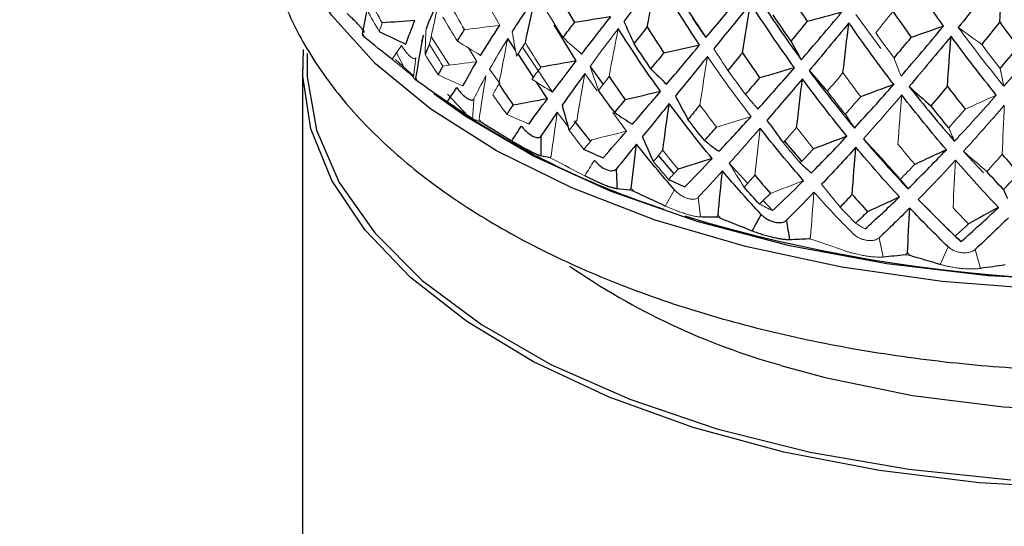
# Paper-space layout '_Trimetric' of a CAD drawing. Header units: millimetres. Extents: x -116 to 78, y -13 to 277.
# Tile 4 of 15: x -27 to -3, y 101 to 113. Entities that reach past the tile are written whole.
import ezdxf

# ---------------------------------------------------------------- set-up
doc = ezdxf.new("R2010")
doc.units = ezdxf.units.MM

psp = doc.layouts.new('_Trimetric')

# ---------------------------------------------------------------- linework, layer by layer
at = {"color": 144, "linetype": 'Continuous', "lineweight": 18}
for p, q in [((-15.167, 112.842), (-15.428, 113.31)), ((-6.439, 113.109), (-5.827, 112.277)), ((-18.535, 112.604), (-18.479, 112.55)), ((-16.858, 112.579), (-16.4, 111.867)), ((-17.577, 112.349), (-17.809, 112.012)), ((-15.731, 111.954), (-15.932, 112.29)), ((-14.61, 112.308), (-13.874, 111.206)), ((-17.515, 111.812), (-17.711, 112.189)), ((-17.283, 111.572), (-17.222, 112.052)), ((-15.415, 111.772), (-15.155, 111.407)), ((-12.777, 111.239), (-13.082, 111.662)), ((-17.236, 111.51), (-17.169, 111.461)), ((-15.945, 110.615), (-16.447, 111.158)), ((-13.496, 110.375), (-13.757, 110.714)), ((-12.062, 110.249), (-12.395, 110.71)), ((-15.696, 110.504), (-15.617, 110.459)), ((-13.935, 109.598), (-13.847, 109.558)), ((-11.979, 108.806), (-11.882, 108.772)), ((-10.879, 108.808), (-11.108, 108.413)), ((-10.249, 108.145), (-10.299, 108.627)), ((-9.854, 108.139), (-9.75, 108.11)), ((-7.591, 107.606), (-7.481, 107.584)), ((-5.763, 107.163), (-5.866, 107.636)), ((-5.222, 107.214), (-5.108, 107.199)), ((-4.175, 107.415), (-4.367, 106.981)), ((-3.382, 106.884), (-3.509, 107.349))]:
    psp.add_line(p, q, dxfattribs=at)
at = {"color": 7, "linetype": 'Continuous', "lineweight": 25}
for p, q in [((-18.53, 112.639), (-18.42, 113.213)), ((-13.29, 111.973), (-13.833, 112.853)), ((-18.535, 112.604), (-18.521, 112.623)), ((-17.037, 112.603), (-17.089, 112.447)), ((-14.782, 112.236), (-14.97, 112.52)), ((-14.331, 111.553), (-14.72, 112.142)), ((-12.954, 111.837), (-12.632, 111.397)), ((-20, 111.775), (-20, 74.772)), ((-13.995, 111.045), (-14.263, 111.451)), ((-16.484, 110.983), (-16.187, 110.78)), ((-13.342, 110.504), (-12.943, 109.995)), ((-8.182, 110), (-7.781, 109.525)), ((-11.28, 109.65), (-10.9, 109.202)), ((-3.798, 109.752), (-3.309, 109.229)), ((-9.54, 109.462), (-9.096, 108.975)), ((-8.708, 108.55), (-8.481, 108.301)), ((-4.341, 108.006), (-4.048, 107.72))]:
    psp.add_line(p, q, dxfattribs=at)
at = {"color": 7, "linetype": 'Continuous', "lineweight": 25, "flags": 128}
for points in [[(-1.799, 106.366), (-4.324, 106.56), (-6.783, 106.913), (-9.139, 107.419), (-11.356, 108.07), (-13.402, 108.856), (-15.244, 109.766), (-16.855, 110.786), (-18.211, 111.9), (-19.291, 113.091), (-20.078, 114.342), (-20.561, 115.633), (-20.618, 115.883)], [(-0.914, 101.485), (-3.411, 101.625), (-5.854, 101.925), (-8.205, 102.381), (-10.426, 102.984), (-12.483, 103.727), (-14.343, 104.596), (-15.977, 105.578), (-17.359, 106.659), (-18.467, 107.819), (-19.284, 109.043), (-19.797, 110.309), (-19.997, 111.598), (-19.979, 112.25)], [(-19.892, 112.156), (-19.893, 111.58), (-19.66, 110.272), (-19.104, 108.99), (-18.234, 107.756), (-17.066, 106.588), (-15.617, 105.508), (-13.911, 104.531), (-11.977, 103.675), (-9.847, 102.954), (-7.554, 102.378), (-5.138, 101.959), (-2.637, 101.701)], [(-17.271, 111.601), (-17.443, 111.749), (-17.726, 112.003)], [(14.832, 109.903), (13.372, 109.171), (11.361, 108.37), (9.17, 107.705), (6.835, 107.186), (4.392, 106.822), (1.88, 106.619), (-0.662, 106.579), (-3.193, 106.704), (-5.674, 106.992), (-8.066, 107.437), (-10.33, 108.033), (-12.432, 108.771), (-14.337, 109.638), (-16.016, 110.621), (-16.783, 111.168)], [(-8.272, 104.507), (-7.186, 104.211), (-5.049, 103.77), (-2.814, 103.487), (-0.524, 103.366), (1.776, 103.412), (4.042, 103.621), (6.229, 103.991), (8.295, 104.514), (10.199, 105.18), (11.905, 105.976), (12.703, 106.437)]]:
    psp.add_lwpolyline(points, dxfattribs=at)
at = {"color": 7, "linetype": 'Continuous', "lineweight": 25}
for centre, radius, start, end in [((-4.871, 127.725), 20.376, 236.2646, 252.063), ((0.034, 143.512), 36.917, 253.2047, 282.2196)]:
    psp.add_arc(centre, radius, start, end, dxfattribs=at)
at = {"color": 8, "linetype": 'Continuous', "lineweight": 25}
psp.add_arc((-3.58, 121.233), 17.371, 235.3518, 254.3285, dxfattribs=at)
at = {"color": 7, "linetype": 'Continuous', "lineweight": 25}
for points, knots in [([(11.5, 208.463), (11.496, 209.355), (11.485, 211.956), (11.356, 216.173), (11.065, 221.069), (10.625, 225.834), (10.033, 230.463), (9.287, 234.947), (8.382, 239.277), (7.313, 243.445), (6.076, 247.44), (4.666, 251.247), (3.08, 254.849), (1.319, 258.225), (-0.612, 261.351), (-2.704, 264.208), (-4.943, 266.777), (-7.31, 269.047), (-9.789, 271.015), (-12.364, 272.682), (-15.022, 274.052), (-17.749, 275.129), (-20.536, 275.921), (-23.372, 276.43), (-26.247, 276.662), (-29.154, 276.619), (-32.092, 276.302), (-35.062, 275.712), (-38.063, 274.844), (-41.097, 273.691), (-44.161, 272.248), (-47.249, 270.511), (-50.351, 268.48), (-53.451, 266.161), (-56.536, 263.564), (-59.592, 260.705), (-62.605, 257.6), (-65.569, 254.264), (-68.478, 250.712), (-71.327, 246.955), (-74.115, 243.004), (-76.838, 238.869), (-79.495, 234.559), (-82.081, 230.085), (-84.594, 225.456), (-87.03, 220.682), (-89.386, 215.773), (-91.658, 210.741), (-93.843, 205.596), (-95.936, 200.348), (-97.934, 195.01), (-99.833, 189.594), (-101.629, 184.11), (-103.318, 178.571), (-104.897, 172.99), (-106.363, 167.378), (-107.712, 161.748), (-108.942, 156.112), (-110.049, 150.483), (-111.03, 144.873), (-111.883, 139.294), (-112.607, 133.758), (-113.197, 128.276), (-113.654, 122.859), (-113.971, 117.521), (-114.145, 112.646), (-114.164, 109.593), (-114.173, 108.251)], [0, 0, 0, 0, 0.008357, 0.024351, 0.040391, 0.056493, 0.072663, 0.088907, 0.105229, 0.121625, 0.138087, 0.15459, 0.171076, 0.187465, 0.203656, 0.219542, 0.235026, 0.250055, 0.264621, 0.278764, 0.292556, 0.306084, 0.319448, 0.332747, 0.346051, 0.359456, 0.373056, 0.386937, 0.401173, 0.415815, 0.430883, 0.446361, 0.462191, 0.47829, 0.494564, 0.510925, 0.5273, 0.543641, 0.559927, 0.576147, 0.592301, 0.608391, 0.624421, 0.640397, 0.656326, 0.672213, 0.688063, 0.703882, 0.719674, 0.735444, 0.751196, 0.766933, 0.782659, 0.798378, 0.814093, 0.829806, 0.845521, 0.861239, 0.876965, 0.892701, 0.908451, 0.924219, 0.940008, 0.955823, 0.971669, 0.98755, 1, 1, 1, 1]), ([(-91.173, 108.251), (-91.17, 109.039), (-91.16, 111.315), (-91.049, 115.186), (-90.801, 119.894), (-90.426, 124.72), (-89.927, 129.647), (-89.304, 134.66), (-88.558, 139.744), (-87.69, 144.882), (-86.702, 150.059), (-85.597, 155.259), (-84.379, 160.467), (-83.049, 165.666), (-81.613, 170.84), (-80.074, 175.975), (-78.437, 181.054), (-76.708, 186.063), (-74.892, 190.986), (-72.995, 195.808), (-71.023, 200.514), (-68.983, 205.092), (-66.883, 209.526), (-64.729, 213.803), (-62.53, 217.911), (-60.294, 221.836), (-58.031, 225.567), (-55.751, 229.092), (-53.462, 232.401), (-51.176, 235.484), (-48.905, 238.332), (-46.661, 240.938), (-44.456, 243.296), (-42.304, 245.402), (-40.219, 247.254), (-38.215, 248.852), (-36.308, 250.2), (-34.51, 251.303), (-32.837, 252.172), (-31.301, 252.821), (-29.909, 253.269), (-28.66, 253.537), (-27.543, 253.649), (-26.52, 253.621), (-25.516, 253.444), (-24.56, 253.103), (-23.584, 252.56), (-22.669, 251.883), (-21.711, 250.994), (-20.707, 249.855), (-19.669, 248.432), (-18.647, 246.765), (-17.652, 244.847), (-16.695, 242.675), (-15.787, 240.25), (-14.942, 237.575), (-14.17, 234.655), (-13.48, 231.498), (-12.881, 228.111), (-12.381, 224.505), (-11.985, 220.693), (-11.702, 216.683), (-11.531, 212.609), (-11.51, 209.809), (-11.5, 208.463)], [0, 0, 0, 0, 0.008581, 0.024786, 0.041032, 0.057322, 0.073651, 0.090014, 0.106404, 0.122817, 0.13925, 0.155697, 0.172155, 0.188621, 0.20509, 0.221558, 0.238022, 0.254477, 0.27092, 0.287347, 0.303753, 0.320135, 0.336488, 0.352806, 0.369085, 0.385317, 0.401497, 0.417617, 0.43367, 0.449649, 0.465546, 0.481352, 0.497063, 0.512674, 0.528184, 0.5436, 0.558935, 0.574221, 0.589502, 0.604839, 0.620349, 0.636224, 0.652781, 0.67057, 0.690638, 0.714867, 0.733133, 0.749702, 0.765277, 0.781797, 0.797659, 0.813182, 0.828561, 0.843906, 0.859268, 0.874687, 0.890189, 0.905785, 0.921477, 0.937265, 0.953144, 0.969106, 0.985144, 1, 1, 1, 1]), ([(-20.953, 116.536), (-20.973, 116.338), (-21.04, 115.67), (-20.85, 114.53), (-20.405, 113.163), (-19.68, 111.853), (-18.701, 110.607), (-17.462, 109.432), (-15.975, 108.345), (-14.26, 107.365), (-12.35, 106.508), (-10.275, 105.786), (-8.068, 105.205), (-5.759, 104.769), (-3.377, 104.482), (-0.953, 104.347), (1.482, 104.363), (3.898, 104.532), (6.264, 104.85), (8.549, 105.317), (10.726, 105.927), (12.767, 106.678), (14.647, 107.565), (16.339, 108.585), (17.817, 109.732), (19.048, 110.996), (20.003, 112.359), (20.649, 113.788), (21.002, 115.224), (20.985, 116.173), (20.977, 116.628)], [0, 0, 0, 0, 0.014147, 0.047661, 0.081108, 0.115101, 0.150113, 0.186253, 0.223267, 0.260739, 0.298303, 0.335768, 0.373097, 0.4103, 0.447408, 0.484456, 0.521481, 0.558518, 0.595594, 0.632748, 0.670021, 0.707454, 0.745087, 0.782936, 0.820959, 0.858902, 0.896311, 0.932658, 0.967681, 1, 1, 1, 1]), ([(-18.49, 112.665), (-18.489, 112.668), (-18.487, 112.673), (-18.491, 112.685), (-18.498, 112.699), (-18.513, 112.722), (-18.54, 112.759), (-18.589, 112.816), (-18.653, 112.884), (-18.727, 112.959), (-18.813, 113.044), (-18.877, 113.103), (-18.911, 113.135)], [0, 0, 0, 0, 0.069164, 0.135573, 0.196509, 0.250205, 0.377022, 0.499747, 0.622613, 0.749559, 0.864328, 1, 1, 1, 1]), ([(-16.221, 111.316), (-16.211, 111.302), (-16.192, 111.275), (-16.152, 111.223), (-16.078, 111.14), (-15.967, 111.045), (-15.873, 111.007), (-15.829, 111.014), (-15.81, 111.027), (-15.804, 111.037), (-15.8, 111.043)], [0, 0, 0, 0, 0.0687351, 0.1262294, 0.2511556, 0.5002833, 0.7491005, 0.8746175, 0.9317086, 1, 1, 1, 1]), ([(-15.834, 110.56), (-15.838, 110.562), (-15.847, 110.566), (-15.866, 110.578), (-15.888, 110.59), (-15.921, 110.61), (-15.972, 110.642), (-16.05, 110.691), (-16.139, 110.75), (-16.236, 110.815), (-16.343, 110.887), (-16.417, 110.938), (-16.457, 110.965)], [0, 0, 0, 0, 0.069164, 0.135573, 0.196509, 0.250205, 0.377022, 0.499747, 0.622613, 0.749559, 0.864328, 1, 1, 1, 1]), ([(-14.637, 110.373), (-14.626, 110.359), (-14.606, 110.333), (-14.563, 110.284), (-14.482, 110.205), (-14.358, 110.118), (-14.249, 110.086), (-14.195, 110.096), (-14.17, 110.111), (-14.161, 110.121), (-14.157, 110.127)], [0, 0, 0, 0, 0.0687351, 0.1262294, 0.2511556, 0.5002833, 0.7491005, 0.8746175, 0.9317086, 1, 1, 1, 1]), ([(-14.162, 109.643), (-14.169, 109.645), (-14.183, 109.649), (-14.21, 109.658), (-14.238, 109.669), (-14.28, 109.687), (-14.342, 109.715), (-14.432, 109.759), (-14.533, 109.813), (-14.64, 109.871), (-14.754, 109.937), (-14.832, 109.983), (-14.875, 110.007)], [0, 0, 0, 0, 0.069164, 0.135573, 0.196509, 0.250205, 0.377022, 0.499747, 0.622613, 0.749559, 0.864328, 1, 1, 1, 1]), ([(-12.848, 109.533), (-12.837, 109.52), (-12.816, 109.495), (-12.77, 109.449), (-12.683, 109.375), (-12.547, 109.296), (-12.424, 109.271), (-12.361, 109.284), (-12.332, 109.301), (-12.32, 109.312), (-12.314, 109.318)], [0, 0, 0, 0, 0.068735, 0.126229, 0.251156, 0.500283, 0.7491, 0.874618, 0.931709, 1, 1, 1, 1]), ([(-12.292, 108.834), (-12.302, 108.836), (-12.32, 108.839), (-12.354, 108.846), (-12.388, 108.855), (-12.439, 108.87), (-12.511, 108.894), (-12.612, 108.933), (-12.722, 108.98), (-12.837, 109.031), (-12.959, 109.09), (-13.039, 109.131), (-13.083, 109.153)], [0, 0, 0, 0, 0.069164, 0.135573, 0.196509, 0.250205, 0.377022, 0.499747, 0.622613, 0.749559, 0.864328, 1, 1, 1, 1]), ([(-8.756, 108.208), (-8.745, 108.196), (-8.723, 108.174), (-8.673, 108.133), (-8.579, 108.071), (-8.425, 108.01), (-8.28, 108.001), (-8.201, 108.023), (-8.163, 108.043), (-8.148, 108.056), (-8.14, 108.064)], [0, 0, 0, 0, 0.0687351, 0.1262294, 0.2511556, 0.5002833, 0.7491005, 0.8746175, 0.9317086, 1, 1, 1, 1]), ([(-8.062, 107.586), (-8.076, 107.586), (-8.104, 107.586), (-8.15, 107.589), (-8.196, 107.592), (-8.261, 107.6), (-8.349, 107.615), (-8.468, 107.64), (-8.594, 107.672), (-8.72, 107.709), (-8.849, 107.752), (-8.932, 107.783), (-8.976, 107.799)], [0, 0, 0, 0, 0.069164, 0.135573, 0.196509, 0.250205, 0.377022, 0.499747, 0.622613, 0.749559, 0.864328, 1, 1, 1, 1])]:
    psp.add_open_spline(points, degree=3, knots=knots, dxfattribs=at)
for points in [[(-4.284, 112.827), (-4.656, 113.339), (-5.023, 113.866), (-5.385, 114.406)], [(-11.304, 114.003), (-11.592, 113.637), (-11.866, 113.283), (-12.126, 112.942)], [(-11.555, 112.807), (-11.473, 113.205), (-11.39, 113.604), (-11.304, 114.003)], [(-10.266, 112.361), (-10.624, 112.895), (-10.97, 113.443), (-11.304, 114.003)], [(-11.158, 114.188), (-10.823, 113.627), (-10.474, 113.079), (-10.112, 112.545)], [(-2.837, 114.154), (-3.205, 113.686), (-3.568, 113.232), (-3.926, 112.792)], [(-2.91, 112.926), (-2.886, 113.335), (-2.862, 113.745), (-2.837, 114.154)], [(-1.722, 112.643), (-2.096, 113.133), (-2.467, 113.637), (-2.837, 114.154)], [(-16.648, 113.486), (-16.773, 113.234), (-16.882, 112.992), (-16.975, 112.762)], [(-14.278, 113.574), (-14.489, 113.266), (-14.684, 112.971), (-14.864, 112.688)], [(-14.54, 112.415), (-14.455, 112.801), (-14.368, 113.187), (-14.278, 113.574)], [(-13.729, 113.58), (-13.6, 113.355), (-13.469, 113.133), (-13.335, 112.913)], [(-10.112, 112.545), (-9.816, 112.9), (-9.509, 113.269), (-9.192, 113.654)], [(-8.861, 113.576), (-8.509, 113.036), (-8.147, 112.51), (-7.775, 111.998)], [(-8.062, 113.599), (-7.918, 113.375), (-7.772, 113.154), (-7.626, 112.935)], [(-9.018, 113.382), (-9.331, 112.997), (-9.632, 112.626), (-9.922, 112.268)], [(-9.219, 112.172), (-9.154, 112.575), (-9.087, 112.978), (-9.018, 113.382)], [(-7.942, 111.805), (-8.31, 112.316), (-8.669, 112.842), (-9.018, 113.382)], [(-12.446, 113.056), (-12.742, 113.007), (-13.039, 112.96), (-13.335, 112.913)], [(-13.16, 112.141), (-12.934, 112.432), (-12.696, 112.737), (-12.446, 113.056)], [(-10.439, 113.02), (-10.332, 112.858), (-10.223, 112.7), (-10.112, 112.545)], [(-8.026, 112.456), (-8.174, 112.668), (-8.32, 112.884), (-8.465, 113.101)], [(-7.775, 111.998), (-7.453, 112.372), (-7.123, 112.761), (-6.786, 113.165)], [(-6.786, 113.165), (-7.065, 113.088), (-7.345, 113.012), (-7.626, 112.935)], [(-5.525, 113.184), (-5.376, 112.969), (-5.227, 112.756), (-5.078, 112.547)], [(-17.247, 112.962), (-17.514, 112.942), (-17.782, 112.922), (-18.049, 112.904)], [(-17.467, 112.382), (-17.407, 112.565), (-17.334, 112.758), (-17.247, 112.962)], [(-16.206, 112.458), (-16.15, 112.551), (-16.092, 112.645), (-16.032, 112.741)], [(-15.637, 112.108), (-15.494, 112.341), (-15.337, 112.586), (-15.167, 112.842)], [(-13.616, 112.545), (-13.524, 112.666), (-13.431, 112.788), (-13.335, 112.913)], [(-11.226, 111.223), (-11.584, 111.723), (-11.93, 112.236), (-12.262, 112.763)], [(-12.126, 112.942), (-12.043, 112.759), (-11.959, 112.576), (-11.875, 112.394)], [(-11.555, 112.807), (-11.664, 112.667), (-11.77, 112.529), (-11.875, 112.394)], [(-11.555, 112.807), (-11.419, 112.591), (-11.281, 112.377), (-11.141, 112.165)], [(-8.026, 112.456), (-7.894, 112.613), (-7.76, 112.773), (-7.626, 112.935)], [(-6.606, 112.905), (-6.939, 112.5), (-7.264, 112.109), (-7.58, 111.733)], [(-6.753, 111.684), (-6.705, 112.09), (-6.656, 112.497), (-6.606, 112.905)], [(-5.507, 111.394), (-5.88, 111.883), (-6.246, 112.386), (-6.606, 112.905)], [(-5.328, 111.598), (-4.985, 111.992), (-4.637, 112.402), (-4.284, 112.827)], [(-4.284, 112.827), (-4.548, 112.733), (-4.813, 112.64), (-5.078, 112.547)], [(-2.91, 112.926), (-3.058, 112.74), (-3.204, 112.557), (-3.35, 112.377)], [(-2.91, 112.926), (-2.76, 112.72), (-2.609, 112.517), (-2.459, 112.317)], [(-17.809, 112.012), (-18.034, 112.19), (-18.258, 112.369), (-18.479, 112.55)], [(-18.121, 112.694), (-17.904, 112.588), (-17.686, 112.484), (-17.467, 112.382)], [(-17.224, 111.546), (-17.165, 111.898), (-17.103, 112.25), (-17.037, 112.603)], [(-5.5, 112.042), (-5.36, 112.208), (-5.22, 112.376), (-5.078, 112.547)], [(-4.101, 112.577), (-4.45, 112.152), (-4.793, 111.741), (-5.13, 111.345)], [(-4.193, 111.349), (-4.163, 111.758), (-4.133, 112.167), (-4.101, 112.577)], [(-2.994, 111.134), (-3.367, 111.6), (-3.736, 112.081), (-4.101, 112.577)], [(-2.807, 111.349), (-2.447, 111.765), (-2.085, 112.196), (-1.722, 112.643)], [(-16.89, 112.38), (-16.928, 112.296), (-16.965, 112.214), (-17, 112.132)], [(-11.46, 111.779), (-11.6, 111.982), (-11.738, 112.187), (-11.875, 112.394)], [(-10.266, 112.361), (-10.557, 112.295), (-10.849, 112.23), (-11.141, 112.165)], [(-11.076, 111.4), (-10.816, 111.706), (-10.546, 112.027), (-10.266, 112.361)], [(-8.026, 112.456), (-7.943, 112.3), (-7.86, 112.147), (-7.775, 111.998)], [(-2.897, 111.785), (-2.752, 111.96), (-2.605, 112.137), (-2.459, 112.317)], [(-11.46, 111.779), (-11.355, 111.905), (-11.249, 112.034), (-11.141, 112.165)], [(-10.075, 112.08), (-10.348, 111.743), (-10.611, 111.419), (-10.862, 111.109)], [(-9.219, 112.172), (-9.338, 112.025), (-9.456, 111.881), (-9.572, 111.738)], [(-9.219, 112.172), (-9.078, 111.964), (-8.935, 111.759), (-8.791, 111.556)], [(-16.675, 111.63), (-16.638, 111.701), (-16.599, 111.773), (-16.559, 111.846)], [(-16.073, 111.357), (-15.971, 111.545), (-15.858, 111.744), (-15.731, 111.954)], [(-13.29, 111.973), (-13.58, 111.92), (-13.87, 111.869), (-14.161, 111.818)], [(-13.874, 111.206), (-13.691, 111.449), (-13.496, 111.704), (-13.29, 111.973)], [(-11.46, 111.779), (-11.333, 111.649), (-11.205, 111.523), (-11.076, 111.4)], [(-8.836, 110.792), (-8.546, 111.114), (-8.248, 111.452), (-7.942, 111.805)], [(-7.942, 111.805), (-8.225, 111.721), (-8.508, 111.638), (-8.791, 111.556)], [(-17.236, 111.51), (-17.255, 111.53), (-17.271, 111.551), (-17.283, 111.572)], [(-13.082, 111.662), (-13.28, 111.39), (-13.466, 111.131), (-13.639, 110.884)], [(-12.488, 111.589), (-12.357, 111.396), (-12.225, 111.205), (-12.091, 111.016)], [(-9.143, 111.149), (-9.026, 111.282), (-8.909, 111.418), (-8.791, 111.556)], [(-7.746, 111.535), (-8.045, 111.18), (-8.335, 110.84), (-8.617, 110.514)], [(-7.888, 110.339), (-7.842, 110.737), (-7.795, 111.136), (-7.746, 111.535)], [(-6.657, 110.126), (-7.028, 110.581), (-7.391, 111.051), (-7.746, 111.535)], [(-7.58, 111.733), (-7.219, 111.248), (-6.85, 110.779), (-6.473, 110.324)], [(-7.58, 111.733), (-7.432, 111.564), (-7.283, 111.396), (-7.134, 111.228)], [(-16.457, 110.965), (-16.696, 111.128), (-16.933, 111.293), (-17.169, 111.461)], [(-16.457, 110.965), (-16.378, 111.082), (-16.3, 111.2), (-16.221, 111.316)], [(-15.188, 111.4), (-15.073, 111.228), (-14.956, 111.057), (-14.837, 110.887)], [(-6.473, 110.324), (-6.156, 110.665), (-5.834, 111.022), (-5.507, 111.394)], [(-5.507, 111.394), (-5.776, 111.293), (-6.047, 111.193), (-6.317, 111.094)], [(-5.13, 111.345), (-4.766, 110.882), (-4.395, 110.435), (-4.019, 110.003)], [(-5.13, 111.345), (-4.953, 111.186), (-4.775, 111.027), (-4.597, 110.869)], [(-4.193, 111.349), (-4.328, 111.187), (-4.463, 111.027), (-4.597, 110.869)], [(-4.193, 111.349), (-4.047, 111.159), (-3.901, 110.971), (-3.754, 110.786)], [(-12.349, 110.706), (-12.482, 110.885), (-12.614, 111.066), (-12.744, 111.248)], [(-11.226, 111.223), (-11.514, 111.153), (-11.803, 111.084), (-12.091, 111.016)], [(-11.915, 110.418), (-11.696, 110.673), (-11.466, 110.941), (-11.226, 111.223)], [(-10.862, 111.109), (-10.759, 110.918), (-10.656, 110.726), (-10.553, 110.536)], [(-4.216, 109.794), (-4.586, 110.226), (-4.95, 110.674), (-5.309, 111.136)], [(-14.994, 110.662), (-14.943, 110.736), (-14.891, 110.81), (-14.837, 110.887)], [(-13.995, 111.045), (-14.275, 110.991), (-14.556, 110.939), (-14.837, 110.887)], [(-14.453, 110.424), (-14.311, 110.619), (-14.158, 110.826), (-13.995, 111.045)], [(-13.639, 110.884), (-13.582, 110.676), (-13.524, 110.47), (-13.465, 110.264)], [(-12.349, 110.706), (-12.264, 110.807), (-12.178, 110.911), (-12.091, 111.016)], [(-11.01, 110.926), (-11.241, 110.641), (-11.462, 110.369), (-11.672, 110.11)], [(-11.171, 109.783), (-11.119, 110.163), (-11.066, 110.544), (-11.01, 110.926)], [(-9.96, 109.576), (-10.32, 110.012), (-10.67, 110.462), (-11.01, 110.926)], [(-10.26, 110.894), (-10.359, 110.773), (-10.457, 110.653), (-10.553, 110.536)], [(-4.158, 110.333), (-4.305, 110.509), (-4.451, 110.688), (-4.597, 110.869)], [(-13.757, 110.714), (-13.9, 110.509), (-14.033, 110.313), (-14.157, 110.127)], [(-12.349, 110.706), (-12.205, 110.607), (-12.061, 110.511), (-11.915, 110.418)], [(-9.79, 109.755), (-9.536, 110.024), (-9.275, 110.307), (-9.005, 110.605)], [(-6.697, 110.665), (-6.623, 110.548), (-6.548, 110.434), (-6.473, 110.324)], [(-14.875, 110.007), (-15.123, 110.156), (-15.371, 110.306), (-15.617, 110.459)], [(-14.875, 110.007), (-14.795, 110.13), (-14.716, 110.252), (-14.637, 110.373)], [(-10.146, 110.018), (-10.283, 110.189), (-10.419, 110.362), (-10.553, 110.536)], [(-10.146, 110.018), (-10.049, 110.125), (-9.951, 110.234), (-9.852, 110.345)], [(-8.617, 110.514), (-8.483, 110.33), (-8.349, 110.146), (-8.214, 109.962)], [(-14.157, 110.127), (-14.159, 109.967), (-14.161, 109.805), (-14.162, 109.643)], [(-12.63, 109.596), (-12.45, 109.801), (-12.261, 110.019), (-12.062, 110.249)], [(-11.672, 110.11), (-11.582, 109.907), (-11.492, 109.705), (-11.401, 109.504)], [(-7.717, 109.035), (-8.081, 109.45), (-8.437, 109.878), (-8.784, 110.321)], [(-7.527, 109.226), (-7.243, 109.511), (-6.953, 109.811), (-6.657, 110.126)], [(-6.657, 110.126), (-6.929, 110.022), (-7.201, 109.918), (-7.474, 109.816)], [(-11.816, 109.932), (-11.99, 109.718), (-12.156, 109.513), (-12.314, 109.318)], [(-11.945, 108.846), (-11.904, 109.207), (-11.861, 109.569), (-11.816, 109.932)], [(-10.879, 108.808), (-11.199, 109.173), (-11.511, 109.548), (-11.816, 109.932)], [(-10.146, 110.018), (-10.028, 109.928), (-9.909, 109.84), (-9.79, 109.755)], [(-6.435, 109.856), (-6.721, 109.539), (-7.001, 109.236), (-7.275, 108.948)], [(-6.528, 108.697), (-6.498, 109.082), (-6.467, 109.468), (-6.435, 109.856)], [(-5.367, 108.635), (-5.729, 109.028), (-6.085, 109.435), (-6.435, 109.856)], [(-6.251, 110.06), (-5.893, 109.638), (-5.529, 109.231), (-5.158, 108.838)], [(-13.935, 109.598), (-14.014, 109.612), (-14.089, 109.627), (-14.162, 109.643)], [(-13.103, 109.803), (-12.946, 109.732), (-12.789, 109.663), (-12.63, 109.596)], [(-5.158, 108.838), (-4.848, 109.142), (-4.534, 109.46), (-4.216, 109.794)], [(-4.216, 109.794), (-4.474, 109.673), (-4.733, 109.554), (-4.991, 109.435)], [(-2.848, 109.681), (-2.712, 109.521), (-2.575, 109.363), (-2.439, 109.208)], [(-9.96, 109.576), (-10.237, 109.488), (-10.516, 109.401), (-10.794, 109.314)], [(-10.63, 108.885), (-10.414, 109.103), (-10.191, 109.333), (-9.96, 109.576)], [(-7.801, 109.47), (-7.71, 109.386), (-7.619, 109.304), (-7.527, 109.226)], [(-2.941, 108.381), (-3.296, 108.752), (-3.647, 109.137), (-3.995, 109.537)], [(-12.314, 109.318), (-12.307, 109.158), (-12.3, 108.996), (-12.292, 108.834)], [(-9.708, 109.275), (-9.912, 109.048), (-10.109, 108.832), (-10.299, 108.627)], [(-9.814, 108.181), (-9.781, 108.545), (-9.745, 108.909), (-9.708, 109.275)], [(-8.756, 108.208), (-9.08, 108.553), (-9.397, 108.908), (-9.708, 109.275)], [(-8.912, 109.169), (-8.786, 109.019), (-8.659, 108.871), (-8.531, 108.724)], [(-2.816, 108.819), (-2.953, 108.964), (-3.089, 109.111), (-3.225, 109.26)], [(-2.816, 108.819), (-2.69, 108.946), (-2.564, 109.076), (-2.439, 109.208)], [(-11.028, 109.066), (-10.896, 109.003), (-10.764, 108.943), (-10.63, 108.885)], [(-5.346, 109.068), (-5.284, 108.988), (-5.221, 108.912), (-5.158, 108.838)], [(-11.979, 108.806), (-12.086, 108.814), (-12.19, 108.824), (-12.292, 108.834)], [(-11.108, 108.413), (-11.366, 108.531), (-11.624, 108.65), (-11.882, 108.772)], [(-8.799, 108.46), (-8.925, 108.596), (-9.051, 108.735), (-9.177, 108.875)], [(-7.464, 108.75), (-7.694, 108.51), (-7.919, 108.281), (-8.14, 108.064)], [(-6.528, 108.697), (-6.627, 108.592), (-6.726, 108.488), (-6.824, 108.386)], [(-6.528, 108.697), (-6.402, 108.555), (-6.276, 108.414), (-6.148, 108.275)], [(-2.816, 108.819), (-2.783, 108.742), (-2.75, 108.668), (-2.717, 108.597)], [(-6.212, 107.852), (-5.935, 108.1), (-5.653, 108.361), (-5.367, 108.635)], [(-5.367, 108.635), (-5.627, 108.514), (-5.887, 108.394), (-6.148, 108.275)], [(-4.907, 108.575), (-4.562, 108.218), (-4.212, 107.874), (-3.857, 107.544)], [(-8.976, 107.799), (-8.903, 107.936), (-8.829, 108.072), (-8.756, 108.208)], [(-6.445, 107.994), (-6.347, 108.086), (-6.248, 108.179), (-6.148, 108.275)], [(-5.115, 108.365), (-5.369, 108.111), (-5.619, 107.868), (-5.866, 107.636)], [(-5.171, 107.262), (-5.153, 107.628), (-5.135, 107.996), (-5.115, 108.365)], [(-4.175, 107.415), (-4.492, 107.72), (-4.805, 108.037), (-5.115, 108.365)], [(-3.857, 107.544), (-3.554, 107.81), (-3.248, 108.089), (-2.941, 108.381)], [(-2.941, 108.381), (-3.186, 108.245), (-3.432, 108.109), (-3.678, 107.975)], [(-9.854, 108.139), (-9.988, 108.139), (-10.12, 108.142), (-10.249, 108.145)], [(-8.976, 107.799), (-9.234, 107.901), (-9.492, 108.005), (-9.75, 108.11)], [(-8.14, 108.064), (-8.114, 107.905), (-8.088, 107.746), (-8.062, 107.586)], [(-2.694, 108.127), (-2.968, 107.856), (-3.24, 107.597), (-3.509, 107.349)], [(-4.002, 107.675), (-3.954, 107.629), (-3.905, 107.585), (-3.857, 107.544)], [(-7.591, 107.606), (-7.75, 107.597), (-7.908, 107.591), (-8.062, 107.586)], [(-5.222, 107.214), (-5.404, 107.195), (-5.584, 107.178), (-5.763, 107.163)], [(-4.367, 106.981), (-4.614, 107.051), (-4.86, 107.124), (-5.108, 107.199)], [(-2.779, 106.969), (-2.981, 106.939), (-3.182, 106.91), (-3.382, 106.884)]]:
    psp.add_open_spline(points, degree=3, dxfattribs=at)
at = {"color": 144, "linetype": 'Continuous', "lineweight": 18}
for points in [[(-16.89, 112.38), (-16.812, 112.748), (-16.732, 113.117), (-16.648, 113.486)], [(-18.355, 113.458), (-18.255, 113.272), (-18.153, 113.088), (-18.049, 112.904)], [(-16.388, 113.361), (-16.272, 113.153), (-16.153, 112.946), (-16.032, 112.741)], [(-18.121, 112.694), (-18.223, 112.866), (-18.323, 113.04), (-18.421, 113.215)], [(-16.206, 112.458), (-16.326, 112.652), (-16.445, 112.848), (-16.56, 113.045)], [(-13.616, 112.545), (-13.75, 112.757), (-13.882, 112.97), (-14.011, 113.185)], [(-5.525, 113.184), (-5.668, 113.007), (-5.809, 112.832), (-5.949, 112.661)], [(-18.121, 112.694), (-18.099, 112.763), (-18.075, 112.833), (-18.049, 112.904)], [(-16.975, 112.762), (-16.984, 112.551), (-16.992, 112.342), (-17, 112.132)], [(-15.167, 112.842), (-15.455, 112.808), (-15.743, 112.774), (-16.032, 112.741)], [(-12.262, 112.763), (-12.506, 112.441), (-12.737, 112.133), (-12.954, 111.837)], [(-12.488, 111.589), (-12.415, 111.98), (-12.34, 112.371), (-12.262, 112.763)], [(-3.926, 112.792), (-3.558, 112.295), (-3.185, 111.815), (-2.807, 111.349)], [(-3.926, 112.792), (-3.735, 112.653), (-3.543, 112.515), (-3.35, 112.377)], [(-18.53, 112.639), (-18.532, 112.627), (-18.533, 112.615), (-18.535, 112.604)], [(-18.53, 112.639), (-18.513, 112.609), (-18.496, 112.58), (-18.479, 112.55)], [(-14.97, 112.52), (-15.133, 112.259), (-15.281, 112.009), (-15.415, 111.772)], [(-15.188, 111.4), (-15.118, 111.772), (-15.045, 112.146), (-14.97, 112.52)], [(-14.864, 112.688), (-14.829, 112.487), (-14.792, 112.288), (-14.755, 112.088)], [(-13.616, 112.545), (-13.465, 112.407), (-13.313, 112.273), (-13.16, 112.141)], [(-5.5, 112.042), (-5.651, 112.246), (-5.801, 112.452), (-5.949, 112.661)], [(-16.89, 112.38), (-16.782, 112.201), (-16.672, 112.023), (-16.559, 111.846)], [(-16.206, 112.458), (-16.018, 112.339), (-15.828, 112.222), (-15.637, 112.108)], [(-14.54, 112.415), (-14.614, 112.305), (-14.686, 112.196), (-14.755, 112.088)], [(-14.54, 112.415), (-14.416, 112.215), (-14.289, 112.016), (-14.161, 111.818)], [(-9.922, 112.268), (-9.806, 112.091), (-9.689, 111.914), (-9.572, 111.738)], [(-2.897, 111.785), (-3.049, 111.98), (-3.2, 112.177), (-3.35, 112.377)], [(-16.675, 111.63), (-16.785, 111.796), (-16.893, 111.964), (-17, 112.132)], [(-10.26, 110.894), (-10.2, 111.288), (-10.139, 111.684), (-10.075, 112.08)], [(-9.005, 110.605), (-9.372, 111.082), (-9.728, 111.574), (-10.075, 112.08)], [(-5.5, 112.042), (-5.444, 111.89), (-5.386, 111.742), (-5.328, 111.598)], [(-15.731, 111.954), (-16.007, 111.917), (-16.283, 111.881), (-16.559, 111.846)], [(-14.378, 111.523), (-14.307, 111.62), (-14.235, 111.718), (-14.161, 111.818)], [(-12.954, 111.837), (-12.884, 111.64), (-12.814, 111.444), (-12.744, 111.248)], [(-2.897, 111.785), (-2.868, 111.636), (-2.837, 111.491), (-2.807, 111.349)], [(-17.224, 111.546), (-17.228, 111.534), (-17.232, 111.522), (-17.236, 111.51)], [(-17.224, 111.546), (-17.206, 111.518), (-17.187, 111.489), (-17.169, 111.461)], [(-16.675, 111.63), (-16.475, 111.537), (-16.275, 111.446), (-16.073, 111.357)], [(-15.506, 111.609), (-15.615, 111.411), (-15.713, 111.223), (-15.8, 111.043)], [(-15.676, 110.541), (-15.622, 110.896), (-15.566, 111.252), (-15.506, 111.609)], [(-13.272, 110.53), (-13.211, 110.907), (-13.148, 111.284), (-13.082, 111.662)], [(-12.488, 111.589), (-12.575, 111.474), (-12.66, 111.36), (-12.744, 111.248)], [(-9.143, 111.149), (-9.287, 111.343), (-9.43, 111.54), (-9.572, 111.738)], [(-6.753, 111.684), (-6.881, 111.529), (-7.008, 111.377), (-7.134, 111.228)], [(-6.753, 111.684), (-6.609, 111.485), (-6.463, 111.288), (-6.317, 111.094)], [(-15.188, 111.4), (-15.24, 111.313), (-15.291, 111.228), (-15.34, 111.144)], [(-14.378, 111.523), (-14.211, 111.415), (-14.043, 111.309), (-13.874, 111.206)], [(-14.994, 110.662), (-15.111, 110.821), (-15.226, 110.982), (-15.34, 111.144)], [(-9.143, 111.149), (-9.041, 111.027), (-8.939, 110.908), (-8.836, 110.792)], [(-6.697, 110.665), (-6.844, 110.85), (-6.99, 111.038), (-7.134, 111.228)], [(-6.697, 110.665), (-6.571, 110.806), (-6.444, 110.949), (-6.317, 111.094)], [(-5.309, 111.136), (-5.629, 110.762), (-5.943, 110.404), (-6.251, 110.06)], [(-5.406, 109.933), (-5.375, 110.333), (-5.342, 110.734), (-5.309, 111.136)], [(-4.019, 110.003), (-3.68, 110.364), (-3.338, 110.741), (-2.994, 111.134)], [(-2.994, 111.134), (-3.247, 111.017), (-3.501, 110.901), (-3.754, 110.786)], [(-15.8, 111.043), (-15.812, 110.883), (-15.823, 110.721), (-15.834, 110.56)], [(-10.26, 110.894), (-10.125, 110.709), (-9.989, 110.526), (-9.852, 110.345)], [(-2.796, 110.888), (-3.134, 110.495), (-3.468, 110.116), (-3.798, 109.752)], [(-2.848, 109.681), (-2.831, 110.082), (-2.814, 110.485), (-2.796, 110.888)], [(-14.994, 110.662), (-14.815, 110.581), (-14.634, 110.501), (-14.453, 110.424)], [(-13.908, 109.636), (-13.861, 109.995), (-13.81, 110.354), (-13.757, 110.714)], [(-9.005, 110.605), (-9.287, 110.518), (-9.569, 110.431), (-9.852, 110.345)], [(-4.158, 110.333), (-4.024, 110.482), (-3.889, 110.633), (-3.754, 110.786)], [(-15.696, 110.504), (-15.745, 110.521), (-15.791, 110.54), (-15.834, 110.56)], [(-15.676, 110.541), (-15.657, 110.513), (-15.637, 110.486), (-15.617, 110.459)], [(-13.272, 110.53), (-13.338, 110.44), (-13.402, 110.351), (-13.465, 110.264)], [(-7.888, 110.339), (-7.998, 110.212), (-8.107, 110.086), (-8.214, 109.962)], [(-7.888, 110.339), (-7.751, 110.163), (-7.613, 109.988), (-7.474, 109.816)], [(-4.158, 110.333), (-4.112, 110.22), (-4.066, 110.11), (-4.019, 110.003)], [(-13.103, 109.803), (-13.225, 109.955), (-13.346, 110.109), (-13.465, 110.264)], [(-12.062, 110.249), (-12.343, 110.178), (-12.624, 110.108), (-12.906, 110.039)], [(-8.784, 110.321), (-9.045, 110.021), (-9.297, 109.734), (-9.54, 109.462)], [(-8.912, 109.169), (-8.871, 109.552), (-8.829, 109.936), (-8.784, 110.321)], [(-13.103, 109.803), (-13.039, 109.88), (-12.973, 109.959), (-12.906, 110.039)], [(-7.801, 109.47), (-7.94, 109.632), (-8.078, 109.796), (-8.214, 109.962)], [(-6.251, 110.06), (-6.088, 109.884), (-5.924, 109.709), (-5.76, 109.535)], [(-5.406, 109.933), (-5.269, 109.765), (-5.13, 109.599), (-4.991, 109.435)], [(-13.908, 109.636), (-13.917, 109.624), (-13.926, 109.611), (-13.935, 109.598)], [(-11.171, 109.783), (-11.248, 109.688), (-11.325, 109.595), (-11.401, 109.504)], [(-11.171, 109.783), (-11.047, 109.625), (-10.921, 109.469), (-10.794, 109.314)], [(-7.801, 109.47), (-7.692, 109.583), (-7.583, 109.699), (-7.474, 109.816)], [(-3.798, 109.752), (-3.607, 109.588), (-3.416, 109.424), (-3.225, 109.26)], [(-2.848, 109.681), (-2.974, 109.538), (-3.099, 109.398), (-3.225, 109.26)], [(-13.083, 109.153), (-13.338, 109.286), (-13.593, 109.421), (-13.847, 109.558)], [(-13.083, 109.153), (-13.004, 109.28), (-12.926, 109.407), (-12.848, 109.533)], [(-11.028, 109.066), (-11.154, 109.21), (-11.278, 109.356), (-11.401, 109.504)], [(-9.54, 109.462), (-9.42, 109.265), (-9.298, 109.07), (-9.177, 108.875)], [(-5.346, 109.068), (-5.485, 109.222), (-5.623, 109.378), (-5.76, 109.535)], [(-5.346, 109.068), (-5.228, 109.188), (-5.11, 109.311), (-4.991, 109.435)], [(-3.995, 109.537), (-4.303, 109.202), (-4.607, 108.881), (-4.907, 108.575)], [(-4.053, 108.374), (-4.035, 108.76), (-4.015, 109.148), (-3.995, 109.537)], [(-11.028, 109.066), (-10.951, 109.147), (-10.873, 109.23), (-10.794, 109.314)], [(-8.912, 109.169), (-9.001, 109.069), (-9.089, 108.971), (-9.177, 108.875)], [(-7.717, 109.035), (-7.988, 108.931), (-8.259, 108.827), (-8.531, 108.724)], [(-8.481, 108.301), (-8.232, 108.533), (-7.978, 108.777), (-7.717, 109.035)], [(-7.275, 108.948), (-7.125, 108.76), (-6.975, 108.572), (-6.824, 108.386)], [(-11.945, 108.846), (-11.956, 108.833), (-11.968, 108.819), (-11.979, 108.806)], [(-11.945, 108.846), (-11.924, 108.821), (-11.903, 108.796), (-11.882, 108.772)], [(-8.799, 108.46), (-8.71, 108.546), (-8.621, 108.634), (-8.531, 108.724)], [(-7.546, 107.65), (-7.52, 108.016), (-7.493, 108.382), (-7.464, 108.75)], [(-6.511, 107.741), (-6.834, 108.066), (-7.151, 108.403), (-7.464, 108.75)], [(-8.799, 108.46), (-8.693, 108.405), (-8.587, 108.352), (-8.481, 108.301)], [(-4.907, 108.575), (-4.73, 108.397), (-4.553, 108.22), (-4.375, 108.043)], [(-9.814, 108.181), (-9.828, 108.167), (-9.841, 108.153), (-9.854, 108.139)], [(-9.814, 108.181), (-9.793, 108.157), (-9.771, 108.134), (-9.75, 108.11)], [(-6.445, 107.994), (-6.572, 108.123), (-6.698, 108.253), (-6.824, 108.386)], [(-4.053, 108.374), (-3.929, 108.239), (-3.804, 108.106), (-3.678, 107.975)], [(-6.445, 107.994), (-6.368, 107.944), (-6.291, 107.897), (-6.212, 107.852)], [(-4.002, 107.675), (-4.126, 107.796), (-4.251, 107.919), (-4.375, 108.043)], [(-4.002, 107.675), (-3.894, 107.773), (-3.786, 107.873), (-3.678, 107.975)], [(-7.546, 107.65), (-7.561, 107.635), (-7.576, 107.62), (-7.591, 107.606)], [(-6.719, 107.32), (-6.973, 107.406), (-7.227, 107.494), (-7.481, 107.584)], [(-5.171, 107.262), (-5.188, 107.246), (-5.205, 107.23), (-5.222, 107.214)], [(-5.171, 107.262), (-5.15, 107.241), (-5.129, 107.22), (-5.108, 107.199)]]:
    psp.add_open_spline(points, degree=3, dxfattribs=at)
for points, knots in [([(-17.222, 112.052), (-17.224, 112.046), (-17.23, 112.032), (-17.246, 112.023), (-17.27, 112.023), (-17.306, 112.037), (-17.355, 112.072), (-17.409, 112.124), (-17.467, 112.19), (-17.524, 112.266), (-17.559, 112.322), (-17.577, 112.349)], [0, 0, 0, 0, 0.083196, 0.165851, 0.250211, 0.374779, 0.499889, 0.625105, 0.749882, 0.875577, 1, 1, 1, 1]), ([(-17.809, 112.012), (-17.787, 111.994), (-17.741, 111.958), (-17.674, 111.904), (-17.599, 111.844), (-17.519, 111.779), (-17.442, 111.715), (-17.378, 111.661), (-17.329, 111.618), (-17.295, 111.586), (-17.287, 111.577), (-17.283, 111.572)], [0, 0, 0, 0, 0.081752, 0.164931, 0.250654, 0.376507, 0.500448, 0.624254, 0.749972, 0.877224, 1, 1, 1, 1]), ([(-10.299, 108.627), (-10.308, 108.619), (-10.326, 108.603), (-10.363, 108.587), (-10.413, 108.578), (-10.479, 108.579), (-10.562, 108.598), (-10.648, 108.632), (-10.733, 108.68), (-10.813, 108.739), (-10.857, 108.785), (-10.879, 108.808)], [0, 0, 0, 0, 0.083196, 0.165851, 0.250211, 0.374779, 0.499889, 0.625105, 0.749882, 0.875577, 1, 1, 1, 1]), ([(-11.108, 108.413), (-11.081, 108.401), (-11.027, 108.378), (-10.944, 108.343), (-10.845, 108.304), (-10.734, 108.263), (-10.615, 108.223), (-10.503, 108.191), (-10.403, 108.167), (-10.315, 108.15), (-10.271, 108.147), (-10.249, 108.145)], [0, 0, 0, 0, 0.081752, 0.164931, 0.250654, 0.376507, 0.500448, 0.624254, 0.749972, 0.877224, 1, 1, 1, 1]), ([(-5.866, 107.636), (-5.877, 107.626), (-5.9, 107.607), (-5.944, 107.587), (-6.003, 107.571), (-6.08, 107.563), (-6.172, 107.571), (-6.267, 107.594), (-6.359, 107.632), (-6.444, 107.68), (-6.489, 107.721), (-6.511, 107.741)], [0, 0, 0, 0, 0.0831956, 0.1658512, 0.2502114, 0.3747786, 0.4998885, 0.625105, 0.7498817, 0.8755772, 1, 1, 1, 1]), ([(-6.719, 107.32), (-6.693, 107.311), (-6.64, 107.294), (-6.555, 107.269), (-6.452, 107.243), (-6.334, 107.215), (-6.203, 107.191), (-6.077, 107.173), (-5.959, 107.163), (-5.851, 107.158), (-5.792, 107.162), (-5.763, 107.163)], [0, 0, 0, 0, 0.081752, 0.164931, 0.250654, 0.376507, 0.500448, 0.624254, 0.749972, 0.877224, 1, 1, 1, 1]), ([(-3.509, 107.349), (-3.522, 107.339), (-3.546, 107.319), (-3.594, 107.296), (-3.656, 107.276), (-3.736, 107.263), (-3.832, 107.266), (-3.93, 107.282), (-4.023, 107.314), (-4.109, 107.358), (-4.153, 107.396), (-4.175, 107.415)], [0, 0, 0, 0, 0.083196, 0.165851, 0.250211, 0.374779, 0.499889, 0.625105, 0.749882, 0.875577, 1, 1, 1, 1]), ([(-4.367, 106.981), (-4.342, 106.974), (-4.29, 106.96), (-4.206, 106.94), (-4.104, 106.92), (-3.985, 106.9), (-3.851, 106.884), (-3.72, 106.874), (-3.596, 106.871), (-3.479, 106.873), (-3.414, 106.88), (-3.382, 106.884)], [0, 0, 0, 0, 0.081752, 0.164931, 0.250654, 0.376507, 0.500448, 0.624254, 0.749972, 0.877224, 1, 1, 1, 1])]:
    psp.add_open_spline(points, degree=3, knots=knots, dxfattribs=at)

doc.saveas('drawing.dxf')
